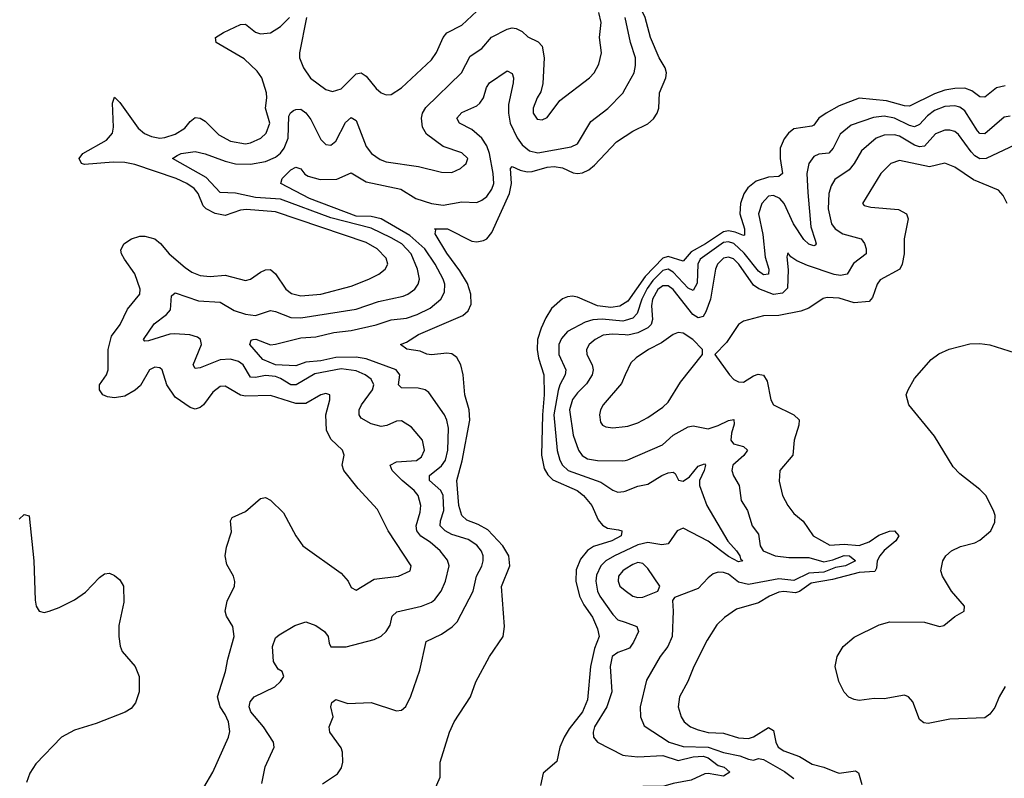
# Model space of a CAD drawing. Header units: inches. Extents: x 1843162 to 1959474, y 907081 to 1016326.
# Tile 106 of 256: x 1857592 to 1861507, y 971206 to 974221. Entities that reach past the tile are written whole.
import ezdxf

# ---------------------------------------------------------------- set-up
doc = ezdxf.new("R2010")
doc.units = ezdxf.units.IN
doc.header["$MEASUREMENT"] = 0
doc.layers.add('B8957', color=7, linetype='Continuous')
doc.layers.add('B8967', color=7, linetype='Continuous')

msp = doc.modelspace()

# ---------------------------------------------------------------- linework, layer by layer
at = {"layer": 'B8957', "color": 5}
for points, elevation in [([(1858732.4, 974230), (1858705.1, 974090), (1858705.4, 974070), (1858720.3, 974030), (1858749.2, 973989.2), (1858810, 973943.2), (1858836.4, 973936.4), (1858870, 973946.4), (1858930, 974006.2), (1858950, 974010.2), (1858970, 973996.5), (1859010, 973947.4), (1859030, 973930.3), (1859050, 973922.3), (1859070, 973924.4), (1859110, 973950.2), (1859230, 974061), (1859249, 974091), (1859276.1, 974150), (1859290, 974168.4), (1859350, 974198.9), (1859430, 974273.4)], 580), ([(1858324.5, 971170), (1858360.9, 971230), (1858422.4, 971370), (1858427.7, 971392.3), (1858422.5, 971430), (1858410, 971459.3), (1858389.9, 971490), (1858378.9, 971530), (1858411.2, 971630), (1858420, 971680), (1858445.3, 971770), (1858439.8, 971810), (1858414.2, 971850), (1858409.9, 971870), (1858417.5, 971910), (1858446.2, 971970), (1858447.7, 971987.7), (1858442.2, 972010), (1858415.9, 972055.9), (1858409.8, 972090), (1858414.9, 972125.1), (1858434.5, 972185.4), (1858431.1, 972230), (1858437.2, 972242.7), (1858490, 972266.3), (1858550, 972318.5), (1858570, 972321.8), (1858590, 972311.9), (1858641, 972261), (1858690.4, 972170), (1858718, 972130), (1858870, 972021.6), (1858898.4, 971990), (1858910, 971964.7), (1858930, 971954), (1859002, 971998), (1859099, 972010), (1859145.1, 972030), (1859148.2, 972050), (1859057.1, 972190), (1859014.7, 972274.7), (1858937.9, 972357.9), (1858880.7, 972430), (1858874.6, 972450), (1858882, 972490), (1858876.4, 972510), (1858830, 972554.2), (1858812.6, 972590), (1858809.9, 972650.1), (1858825.7, 972710), (1858826, 972730), (1858810, 972735.1), (1858790, 972729.8), (1858730, 972696), (1858690, 972695.1), (1858590, 972726.9), (1858490, 972724.9), (1858470, 972728.7), (1858410, 972764.8), (1858390, 972763.5), (1858359.7, 972740.3), (1858322.7, 972690), (1858310, 972679.9), (1858290, 972673.6), (1858270, 972679.8), (1858210, 972721.2), (1858177.3, 972770), (1858159.1, 972830), (1858150, 972838), (1858130, 972840.3), (1858108.4, 972830), (1858072.6, 972767.4), (1858051.7, 972748.3), (1858010, 972725.5), (1857970, 972718.6), (1857941.7, 972721.7), (1857923, 972730), (1857909.7, 972750), (1857909.8, 972770), (1857937.1, 972810), (1857943.9, 972830), (1857943.6, 972910), (1857957.3, 972962.7), (1857991.5, 973010), (1858021.5, 973070), (1858070.6, 973130), (1858071.2, 973150), (1858050.8, 973210.8), (1858008.9, 973270), (1857997.8, 973290), (1857995.2, 973304.8), (1858006, 973330), (1858037.6, 973350), (1858070, 973360.2), (1858090, 973361.3), (1858130, 973350.1), (1858152, 973332), (1858187.1, 973290), (1858250, 973236.6), (1858277.1, 973217.1), (1858310, 973203.8), (1858350, 973200.7), (1858410, 973205.2), (1858490, 973184.1), (1858510, 973189.3), (1858550, 973218.1), (1858570, 973226.7), (1858590, 973228.4), (1858610, 973211.5), (1858650.1, 973150), (1858672.9, 973132.9), (1858710, 973124), (1858790, 973130.1), (1858910, 973161.8), (1858980.5, 973190), (1859020.5, 973210), (1859046, 973230), (1859055.5, 973250), (1859050, 973273.1), (1859014, 973310), (1858970, 973336), (1858610, 973457.5), (1858493.6, 973466.4), (1858470, 973463.5), (1858410, 973443.4), (1858370, 973451), (1858334.1, 973470), (1858321.7, 973481.7), (1858301.6, 973530), (1858285.9, 973550), (1858257.2, 973570), (1858214, 973590), (1858050, 973645.6), (1858010, 973654), (1857964.7, 973655.3), (1857850, 973645.4), (1857838.7, 973650), (1857829, 973670), (1857843.9, 973690), (1857937.2, 973742.8), (1857962.1, 973770), (1857965.9, 973794.1), (1857961.6, 973890), (1857970, 973913.1), (1857990, 973892.1), (1858062.9, 973790), (1858088.4, 973768.4), (1858116.4, 973756.4), (1858150, 973750.9), (1858170, 973752.5), (1858210, 973766.1), (1858248.4, 973790), (1858270, 973816.5), (1858290, 973831.8), (1858310, 973830.2), (1858330, 973818.5), (1858383.7, 973763.7), (1858430, 973737.8), (1858490, 973728.3), (1858510, 973731.3), (1858550.8, 973750), (1858571.9, 973770), (1858586.4, 973810), (1858569.5, 973870), (1858575.5, 973910), (1858573.9, 973930), (1858555.6, 973990), (1858536.5, 974016.5), (1858485, 974065), (1858373.7, 974130), (1858371, 974150), (1858402.6, 974170), (1858470, 974201.6), (1858490, 974202.9), (1858530, 974171), (1858550, 974164.7), (1858590, 974168.9), (1858630, 974194.4), (1858665.2, 974230)], 580), ([(1858555.2, 971184.8), (1858568.8, 971251.2), (1858604.7, 971330), (1858601.7, 971350), (1858562.4, 971410), (1858511.4, 971470), (1858504.5, 971490), (1858508.2, 971510), (1858525.3, 971530), (1858607, 971570), (1858630, 971590.4), (1858642.7, 971610), (1858636.2, 971630), (1858620, 971640), (1858601.5, 971670), (1858597.5, 971730), (1858610, 971763.8), (1858623.5, 971776.5), (1858686.1, 971813.9), (1858730, 971828.1), (1858770, 971813.3), (1858803.9, 971790), (1858819.3, 971770), (1858823, 971743), (1858830, 971729.1), (1858890, 971729.2), (1859002, 971758), (1859029.1, 971770.9), (1859049.9, 971790.1), (1859064.8, 971815.2), (1859073.8, 971850), (1859091.8, 971868.2), (1859190, 971890.1), (1859230, 971906), (1859243.5, 971916.5), (1859268.6, 971950), (1859286, 971990), (1859299.9, 972050), (1859293.5, 972073.5), (1859263.9, 972110), (1859224.5, 972144.5), (1859187.9, 972167.9), (1859170.8, 972190), (1859168.5, 972210), (1859184.4, 972264.4), (1859186.8, 972290), (1859176.7, 972330), (1859161.2, 972350), (1859112.5, 972390), (1859073, 972430), (1859065.1, 972450), (1859090, 972463.8), (1859170, 972469.6), (1859190, 972483.8), (1859201.6, 972510), (1859193.8, 972550), (1859150, 972601.5), (1859110, 972626.2), (1859090, 972625.1), (1859052.2, 972607.8), (1859030, 972604.2), (1858990, 972614.6), (1858950, 972637.7), (1858942.3, 972650), (1858941.7, 972670), (1858951.3, 972690), (1858995.2, 972750), (1859000.2, 972770), (1858990, 972792.1), (1858965.8, 972810), (1858930, 972825), (1858870, 972833.8), (1858765.9, 972814.1), (1858691.1, 972770), (1858670, 972769.9), (1858630, 972795.5), (1858610, 972802.4), (1858570, 972806.9), (1858530, 972799.5), (1858510, 972801), (1858481.2, 972850), (1858462.2, 972862.2), (1858430, 972871.7), (1858390, 972868.9), (1858310, 972837.8), (1858290, 972835.1), (1858282.5, 972850), (1858315.7, 972930), (1858311.4, 972950), (1858299, 972959), (1858268.3, 972968.3), (1858207.6, 972972.4), (1858188.9, 972971.1), (1858104.6, 972944.6), (1858090, 972943.5), (1858085.1, 972950), (1858127.1, 973012.9), (1858176.5, 973050), (1858191.4, 973068.6), (1858196.5, 973123.5), (1858210, 973135.9), (1858303.9, 973103.9), (1858390, 973099), (1858444.7, 973064.7), (1858490, 973050.5), (1858530, 973045.9), (1858590, 973064.8), (1858610, 973061.6), (1858670, 973037.5), (1858710, 973035.8), (1858929.9, 973070.1), (1859019.4, 973100.6), (1859117.2, 973122.8), (1859136.1, 973130), (1859163.2, 973150), (1859176.9, 973170), (1859182, 973190), (1859174.5, 973230), (1859148.4, 973290), (1859111.6, 973330), (1859070, 973353.8), (1858990, 973393.2), (1858830, 973434.2), (1858630, 973507.8), (1858530, 973514.6), (1858450, 973532), (1858390, 973534.2), (1858333.5, 973593.5), (1858199.7, 973670), (1858218.4, 973681.6), (1858234.5, 973690), (1858290, 973696.8), (1858330, 973688.6), (1858410, 973658.5), (1858450, 973648.6), (1858510, 973647), (1858570, 973656.9), (1858610, 973675.3), (1858630, 973690.7), (1858644.6, 973710), (1858660.1, 973750), (1858662.3, 973837.7), (1858668.5, 973851.5), (1858680.4, 973859.6), (1858690, 973864.8), (1858710, 973865.5), (1858730.6, 973850.6), (1858750, 973824.8), (1858790, 973744.5), (1858810, 973725.6), (1858830, 973722.3), (1858850, 973738), (1858888, 973812), (1858910, 973831.8), (1858930, 973820.8), (1858970, 973717.5), (1858991.8, 973690), (1859025.3, 973665.3), (1859050, 973656.8), (1859177.8, 973637.8), (1859270, 973614.6), (1859310, 973614.3), (1859345.1, 973630), (1859358.7, 973641.3), (1859367.8, 973650), (1859373.5, 973670), (1859350, 973692.2), (1859276.5, 973716.5), (1859210, 973766.6), (1859194.5, 973794.5), (1859189.9, 973830), (1859193.6, 973850), (1859207.4, 973872.6), (1859349, 974010), (1859383.7, 974076.3), (1859430, 974106.2), (1859468.2, 974151.8), (1859530, 974183.7), (1859550, 974188.6), (1859566.5, 974186.5), (1859590, 974174.2), (1859613, 974153), (1859653.7, 974133.7), (1859670, 974115.3), (1859678, 974070), (1859672.5, 973967.5), (1859665, 973935), (1859649.2, 973910), (1859634, 973870), (1859634.3, 973850), (1859650, 973825.2), (1859670, 973822.7), (1859690, 973832.4), (1859740, 973900), (1859858.2, 973990), (1859876.5, 974010), (1859895, 974045), (1859905.4, 974090), (1859898, 974150), (1859904.2, 974210), (1859895.6, 974250)], 560), ([(1858796.3, 971183.7), (1858856.4, 971223.6), (1858871.9, 971248.1), (1858876.8, 971270), (1858875.8, 971310), (1858870, 971326.6), (1858825.4, 971390), (1858823, 971410), (1858838.7, 971450), (1858828.9, 971490), (1858832.8, 971507.2), (1858850, 971518.7), (1858896.6, 971503.4), (1858990, 971507.7), (1859090, 971474), (1859110, 971477.1), (1859128.3, 971491.7), (1859147.7, 971532.3), (1859183.9, 971636.1), (1859208.7, 971750), (1859270, 971779.3), (1859312.1, 971807.9), (1859331.6, 971828.4), (1859394.9, 971950), (1859408.1, 972010), (1859430.3, 972049.7), (1859435.5, 972070), (1859435, 972090), (1859428.6, 972108.6), (1859410, 972132.4), (1859375.4, 972155.4), (1859310, 972175.6), (1859284.2, 972190), (1859264.4, 972210), (1859265.3, 972230), (1859278.4, 972270), (1859276.1, 972330), (1859267.2, 972350), (1859222.4, 972390), (1859221.8, 972410), (1859270, 972447.4), (1859284.7, 972470), (1859294.9, 972510), (1859297.1, 972597.1), (1859290.9, 972630), (1859281.5, 972650), (1859219.7, 972739.7), (1859204.2, 972750), (1859177.1, 972757.1), (1859110, 972757.8), (1859098.3, 972770), (1859104.1, 972810), (1859089, 972829), (1858970, 972873.1), (1858930, 972880.4), (1858850, 972878.4), (1858790, 972864.8), (1858730, 972859.9), (1858690, 972845.4), (1858610, 972848.9), (1858559.6, 972870), (1858507.1, 972930), (1858513, 972947), (1858521.2, 972950), (1858530.9, 972950.9), (1858590, 972928.7), (1858610, 972931), (1858710, 972957.2), (1858770, 972961.1), (1858841.5, 972978.5), (1858910, 972985.4), (1859010, 973008.5), (1859070, 973028.4), (1859130, 973035.5), (1859172.8, 973050), (1859225, 973075), (1859266.3, 973110), (1859281.3, 973138.7), (1859282.4, 973170), (1859276.3, 973190), (1859244.7, 973250), (1859202.8, 973310), (1859143.5, 973363.5), (1859029.6, 973429.6), (1858990, 973438.6), (1858930, 973440.2), (1858744.7, 973510), (1858630.8, 973570), (1858635.8, 973590), (1858670, 973624), (1858690, 973635.4), (1858710, 973628), (1858726.7, 973606.7), (1858739.1, 973599.1), (1858786.6, 973586.6), (1858852.7, 973587.3), (1858910, 973612.3), (1858970, 973577.2), (1859107.6, 973547.6), (1859167.3, 973510), (1859230, 973490.5), (1859275.6, 973484.4), (1859350, 973496.8), (1859410, 973495), (1859430, 973503.2), (1859450, 973518.9), (1859470, 973547.1), (1859477.1, 973570), (1859475.5, 973610), (1859460.3, 973690), (1859450, 973719.2), (1859430, 973749.9), (1859390, 973784.8), (1859340.4, 973810), (1859330.8, 973830), (1859350, 973852.8), (1859410, 973878.7), (1859421.3, 973890), (1859436.2, 973910), (1859448.6, 973951.4), (1859459.8, 973970), (1859530, 974018.2), (1859550, 974006.7), (1859555.8, 973990), (1859554.1, 973970), (1859535.7, 973884.3), (1859535.3, 973850), (1859541.8, 973810), (1859570, 973752.2), (1859590, 973724.2), (1859619.9, 973699.9), (1859652.5, 973692.5), (1859784.8, 973715.2), (1859810, 973728.1), (1859863, 973817), (1859931.2, 973868.8), (1859990.4, 973929.6), (1860000, 973946.7)], 540), ([(1859220.9, 971110), (1859264.5, 971210), (1859263.7, 971270), (1859301, 971390), (1859319.8, 971430), (1859385.1, 971530), (1859406.2, 971590), (1859460.5, 971690), (1859514.5, 971770), (1859519.5, 971810), (1859507.9, 971967.9), (1859541.1, 972050), (1859537.6, 972090), (1859513.1, 972130), (1859453.7, 972193.7), (1859415.4, 972215.4), (1859370, 972232.2), (1859350, 972249.9), (1859338.6, 972290), (1859329.9, 972390), (1859351.9, 972468.1), (1859382.1, 972630), (1859379.2, 972670), (1859362, 972730), (1859355.1, 972810), (1859346.2, 972850), (1859330, 972878.6), (1859310, 972893), (1859290, 972896.4), (1859230, 972888.6), (1859211.3, 972891.3), (1859184.2, 972904.2), (1859131.3, 972911.3), (1859106.6, 972930), (1859130, 972939.6), (1859178, 972970), (1859354.2, 973045.8), (1859375.8, 973064.2), (1859387.4, 973090), (1859385.8, 973130), (1859373.1, 973173.1), (1859342.7, 973222.7), (1859290, 973292.9), (1859244.7, 973370), (1859246.3, 973386.3), (1859242, 973390), (1859293, 973390), (1859390, 973341.3), (1859410, 973337.7), (1859437, 973342.9), (1859450, 973350.1), (1859470, 973376), (1859539.3, 973530), (1859547.3, 973570), (1859544.4, 973630), (1859550, 973638.3), (1859582.5, 973622.5), (1859610, 973616.8), (1859630, 973618.2), (1859690, 973635.4), (1859717.2, 973637.2), (1859750, 973632.8), (1859792.8, 973612.8), (1859810, 973609.3), (1859830, 973612.1), (1859855.6, 973624.4), (1859877.6, 973642.4), (1859964.6, 973735.4), (1860000, 973758.8)], 520), ([(1860000, 973095.8), (1859977.8, 973082.2), (1859942.3, 973077.7), (1859890, 973084.5), (1859810, 973117.9), (1859790, 973121.8), (1859770, 973120.2), (1859750, 973111.9), (1859707.3, 973072.7), (1859683.8, 973036.2), (1859665.1, 972994.9), (1859651.7, 972950), (1859649.7, 972910), (1859655.7, 972875.7), (1859676.6, 972810), (1859677.4, 972730), (1859671, 972650), (1859667.2, 972490), (1859677.6, 972437.6), (1859692, 972412), (1859712.5, 972392.5), (1859809.1, 972350), (1859834.2, 972330), (1859866.8, 972290), (1859892.8, 972232.8), (1859910, 972212), (1859930, 972200.7), (1859973.5, 972193.5), (1859986.8, 972190), (1859986.8, 972186.8), (1859983.1, 972170), (1859946.7, 972150), (1859873.3, 972126.7), (1859850, 972111.4), (1859822.5, 972077.5), (1859805, 972035), (1859804, 971990), (1859818.2, 971930), (1859835.6, 971895.6), (1859870, 971847.1), (1859890, 971799.5), (1859895.9, 971770), (1859878.1, 971721.9), (1859861.7, 971650), (1859850, 971518), (1859830.6, 971470), (1859777, 971403), (1859756.9, 971370), (1859739.3, 971330), (1859727.7, 971272.3), (1859673.3, 971226.7), (1859662.4, 971177.6)], 520), ([(1860000, 973026.1), (1859990, 973023.4), (1859908.8, 973031.2), (1859871.7, 973028.3), (1859840.5, 973019.5), (1859770, 972981.4), (1859745.9, 972954.1), (1859735.3, 972930), (1859736.2, 972890), (1859764, 972830), (1859761.6, 972810), (1859740.1, 972770), (1859733.2, 972746.8), (1859716.7, 972650), (1859729.5, 972509.5), (1859740.1, 972470), (1859750.6, 972450), (1859773.5, 972430), (1859902.5, 972382.5), (1859950, 972351.6), (1859970, 972343.7), (1859994.5, 972345.5), (1860000, 972347.6)], 540), ([(1860000, 972968.3), (1859948.4, 972971.6), (1859912.7, 972967.3), (1859879.8, 972950), (1859857.1, 972930), (1859845.7, 972910), (1859846.6, 972890), (1859868.8, 972850), (1859872.6, 972830), (1859868.9, 972810), (1859846, 972774), (1859810, 972738.5), (1859790, 972711.5), (1859778.8, 972670), (1859792.8, 972570), (1859813.9, 972510), (1859829, 972489), (1859850, 972476.4), (1859890, 972469.6), (1859990, 972467.5), (1860000, 972469.8)], 560), ([(1860000, 972809), (1859984.5, 972775.5), (1859912.7, 972690), (1859901.6, 972670), (1859897.6, 972650), (1859902, 972622), (1859909.5, 972609.5), (1859922.5, 972602.5), (1859950, 972598.6), (1860000, 972604.8)], 580), ([(1857590, 972236.3), (1857610, 972255.1), (1857630, 972249.3), (1857649.3, 972070), (1857653.9, 971913.9), (1857657.6, 971890), (1857669.8, 971869.8), (1857690, 971864.8), (1857710, 971869.8), (1857750, 971884.5), (1857810, 971915.6), (1857854.5, 971945.5), (1857910, 972003.6), (1857930, 972018.4), (1857950, 972022), (1857970, 972012.3), (1857990, 971995.1), (1858005.1, 971970), (1858006, 971906), (1857986.1, 971813.9), (1857986.6, 971770), (1857991.8, 971731.8), (1857999.7, 971710), (1858051, 971650), (1858067.1, 971610), (1858067.2, 971550), (1858053.5, 971506.5), (1858035.9, 971484.1), (1858011.6, 971468.4), (1857896, 971424), (1857810, 971397.4), (1857759.1, 971370), (1857656.7, 971263.3), (1857633.1, 971226.9), (1857619.2, 971190)], 620), ([(1860000, 972110.1), (1859957.4, 972090), (1859923.2, 972070), (1859902.6, 972050), (1859886, 972014), (1859882.7, 971990), (1859889.2, 971950), (1859899.4, 971930), (1859950, 971856.6), (1859970, 971836.4), (1860000, 971826)], 540), ([(1860000, 972037.5), (1859990, 972031.2), (1859973.2, 972010), (1859971.4, 971990), (1859978.4, 971970), (1860000, 971953)], 560), ([(1860000, 971717.2), (1859970, 971705.4), (1859948.6, 971690), (1859940.4, 971650), (1859946.8, 971550), (1859926.3, 971490), (1859878.3, 971410), (1859872, 971390), (1859873.4, 971370), (1859889.7, 971349.7), (1859990, 971298.3), (1860000, 971297.1)], 540)]:
    msp.add_lwpolyline(points, dxfattribs=dict(at, elevation=elevation))
at = {"layer": 'B8967', "color": 5}
for points, elevation in [([(1860000, 973758.8), (1860030, 973778.6), (1860090, 973806.8), (1860112.5, 973827.5), (1860126.5, 973850), (1860133, 973870), (1860136.6, 973930), (1860161.3, 973990), (1860163.4, 974010), (1860158.4, 974030), (1860135.4, 974070), (1860100.8, 974150), (1860079.5, 974230), (1860056.3, 974276.3), (1860021.2, 974330), (1860000, 974375)], 520), ([(1860000, 973946.7), (1860035.7, 974010), (1860041.4, 974038.6), (1860040.2, 974070), (1860021.2, 974130), (1860000, 974229.5)], 540), ([(1861510, 973958), (1861475.9, 973950), (1861430, 973912.7), (1861410, 973914), (1861378.1, 973938.1), (1861350, 973948.4), (1861310, 973947.8), (1861270, 973941.2), (1861230, 973927.1), (1861130, 973877.9), (1861110, 973878.3), (1861038.7, 973898.7), (1860930, 973909.9), (1860850, 973879), (1860798.6, 973850), (1860770.1, 973830), (1860750, 973801.6), (1860742.4, 973797.6), (1860670, 973787.9), (1860649.2, 973770), (1860632.4, 973747.6), (1860615.3, 973710), (1860615.6, 973670), (1860625.8, 973610), (1860610, 973598.2), (1860570, 973595.9), (1860520.9, 973579.1), (1860487.2, 973552.8), (1860471.3, 973528.7), (1860458.4, 973490), (1860455.9, 973450), (1860474.1, 973390), (1860474.6, 973365.4), (1860470, 973363), (1860436.5, 973376.5), (1860410, 973381.5), (1860390, 973377.8), (1860319.3, 973330), (1860261.8, 973298.2), (1860230, 973261.4), (1860170, 973279.7), (1860150, 973273.1), (1860079, 973201), (1860010, 973101.9), (1860000, 973095.8)], 520), ([(1861530, 973838.3), (1861506.9, 973833.1), (1861430, 973767.5), (1861410, 973768.8), (1861399.8, 973779.8), (1861350, 973859), (1861330, 973873.6), (1861310, 973878.2), (1861270, 973876.2), (1861230, 973860.6), (1861201, 973839), (1861170, 973804.3), (1861150, 973795.6), (1861130, 973800.6), (1861070, 973829.9), (1861030, 973837.2), (1860987.6, 973832.4), (1860898.5, 973801.5), (1860853.8, 973766.2), (1860827.2, 973710), (1860810, 973690.5), (1860770, 973686.4), (1860750, 973678), (1860729.5, 973650), (1860722.5, 973610), (1860725.7, 973534.3), (1860737.5, 973397.5), (1860755, 973345), (1860758.6, 973330), (1860755.4, 973324.6), (1860750, 973322.5), (1860730, 973329.3), (1860710, 973347.9), (1860668.8, 973410), (1860632.3, 973490), (1860615.2, 973510), (1860590, 973522.8), (1860570, 973519.1), (1860543.4, 973490), (1860529.7, 973450), (1860546.9, 973366.9), (1860556.7, 973276.7), (1860571.5, 973230), (1860570.1, 973209.9), (1860550, 973207.4), (1860530, 973221.3), (1860473.3, 973293.3), (1860431.2, 973331.2), (1860410, 973338.2), (1860390, 973335.2), (1860297.8, 973270), (1860288.8, 973250), (1860285.5, 973174.5), (1860270, 973145.3), (1860250, 973153.6), (1860190, 973217.8), (1860170, 973229.6), (1860150, 973224.2), (1860110, 973184.2), (1860087.6, 973152.4), (1860066, 973110), (1860046.9, 973053.1), (1860030, 973034.4), (1860000, 973026.1)], 540), ([(1861550, 973723.7), (1861434.3, 973670), (1861410, 973668.6), (1861390, 973680.2), (1861375.7, 973695.7), (1861324.3, 973764.3), (1861310, 973776.7), (1861290, 973782.7), (1861270, 973781.9), (1861232.9, 973767.1), (1861190, 973718.7), (1861170, 973715.4), (1861150, 973722.3), (1861090, 973757.8), (1861070, 973762.9), (1861030, 973762.2), (1860998.2, 973750), (1860939.6, 973700.4), (1860910.4, 973649.6), (1860890, 973623.9), (1860833.7, 973586.3), (1860819.3, 973560.7), (1860809.6, 973530.4), (1860806.3, 973470), (1860819.6, 973410), (1860835.1, 973390), (1860865.2, 973370), (1860937.3, 973350), (1860951.2, 973331.2), (1860958, 973310), (1860957.5, 973290), (1860907.4, 973252.6), (1860882.3, 973210), (1860855.7, 973204.3), (1860830, 973208), (1860724.4, 973244.4), (1860682.5, 973262.5), (1860658.5, 973278.5), (1860645.8, 973294.2), (1860641.8, 973278.2), (1860647.3, 973227.3), (1860645.4, 973154.6), (1860625.7, 973134.3), (1860590, 973128.7), (1860530.9, 973150.9), (1860510, 973166.2), (1860451.3, 973250), (1860430, 973270.3), (1860410, 973277.3), (1860390, 973273.2), (1860366.9, 973250), (1860358.5, 973230), (1860338.5, 973110), (1860320.6, 973059.4), (1860310, 973041.4), (1860290, 973036), (1860268.8, 973048.8), (1860190, 973149.1), (1860170, 973164), (1860150, 973163.7), (1860130, 973149), (1860108.5, 973110), (1860104.5, 973084.5), (1860108.7, 973030), (1860102.9, 973010), (1860090, 972996.6), (1860050, 972977.1), (1860010, 972967.7), (1860000, 972968.3)], 560), ([(1861518, 973490), (1861502.2, 973522.2), (1861484, 973544), (1861384.1, 973584.1), (1861310, 973635.2), (1861270.5, 973650.5), (1861210, 973636.6), (1861090, 973661.3), (1861056.5, 973650), (1861015.6, 973610), (1860943, 973490), (1860950, 973483), (1860975.8, 973475.8), (1861086.7, 973466.7), (1861118.5, 973450), (1861124.5, 973430), (1861108.4, 973350), (1861109.3, 973290), (1861101.1, 973250), (1861091.3, 973230), (1861012.9, 973187.1), (1861001.6, 973170), (1860983.1, 973116.9), (1860970, 973101.1), (1860910, 973095.9), (1860850, 973114), (1860803.2, 973116.8), (1860787.4, 973112.6), (1860730, 973074), (1860697.8, 973062.2), (1860610, 973045.4), (1860550, 973043.5), (1860470, 973022.4), (1860450, 973009.6), (1860402, 972938), (1860356, 972890), (1860414.4, 972810), (1860431.4, 972791.4), (1860450, 972781.7), (1860470, 972780.2), (1860510, 972806), (1860528.2, 972811.8), (1860550, 972807.7), (1860564.8, 972784.8), (1860578.9, 972710), (1860588.9, 972690), (1860670.4, 972650), (1860690.8, 972630.8), (1860690.1, 972610), (1860671, 972550), (1860666.9, 972490), (1860614.9, 972430), (1860612.4, 972387.6), (1860625.8, 972330), (1860646.7, 972290), (1860670, 972258.5), (1860707.8, 972227.7), (1860746.7, 972170), (1860813.3, 972133.3), (1860870, 972136.9), (1860930, 972131.3), (1860970, 972146.4), (1861007.7, 972172.3), (1861050, 972188.8), (1861070, 972189.6), (1861087.1, 972170), (1861075.2, 972150), (1861029, 972111), (1861012, 972090), (1861002.2, 972070), (1860999.4, 972040.6), (1860991.7, 972028.3), (1860930, 972023.5), (1860824, 971996), (1860738.8, 971981.2), (1860692.1, 971947.9), (1860676.2, 971943.8), (1860630, 971948.8), (1860610, 971945.5), (1860573.4, 971930), (1860530, 971903.7), (1860442, 971878), (1860394.4, 971845.6), (1860364.3, 971815.7), (1860325.1, 971754.9), (1860272.6, 971650), (1860248.6, 971591.4), (1860215.2, 971530), (1860211, 971490), (1860222.2, 971450), (1860233.8, 971430), (1860259.6, 971410), (1860290, 971398.3), (1860330, 971388.4), (1860390, 971385.4), (1860450, 971367.3), (1860490, 971364), (1860510, 971370.7), (1860570, 971408.5), (1860590, 971395.8), (1860598.5, 971350), (1860607.9, 971330), (1860630, 971315.5), (1860692.4, 971292.4), (1860742.5, 971262.5), (1860790, 971250.9), (1860838, 971230), (1860850, 971226.9), (1860916, 971236), (1860927.9, 971227.9), (1860940.9, 971180.9)], 580), ([(1860000, 972604.8), (1860010, 972606), (1860050, 972619), (1860090, 972640.2), (1860150, 972681.6), (1860170, 972701.2), (1860219, 972781), (1860307.3, 972890), (1860307.6, 972910), (1860268.6, 972950), (1860230, 972974.8), (1860210, 972978.4), (1860190, 972969.8), (1860143.7, 972936.3), (1860092.8, 972910), (1860043.1, 972876.9), (1860022.5, 972857.5), (1860000, 972809)], 580), ([(1861510, 971571.1), (1861486.6, 971530), (1861470, 971487.2), (1861450, 971460.8), (1861430, 971446), (1861290, 971441.5), (1861203.9, 971423.9), (1861187.1, 971427.1), (1861170, 971439.3), (1861143.4, 971510), (1861125.5, 971530), (1861110, 971536.4), (1861030, 971522), (1860990, 971522.8), (1860930, 971515.4), (1860910, 971518.8), (1860888.9, 971528.9), (1860870, 971548.9), (1860848.8, 971591.2), (1860834.9, 971650), (1860842.3, 971690), (1860866.3, 971730), (1860910, 971767.6), (1861010, 971816.2), (1861052.2, 971827.8), (1861190, 971827), (1861249.5, 971809.5), (1861267.2, 971812.8), (1861310, 971849.2), (1861347.9, 971870), (1861348.4, 971890), (1861297, 971950), (1861261.2, 972010), (1861254.9, 972030), (1861262.8, 972070), (1861274.9, 972090), (1861296.9, 972110), (1861332.2, 972127.8), (1861390, 972141.4), (1861410, 972152), (1861452.8, 972190), (1861470, 972223.7), (1861470.2, 972250), (1861464, 972270), (1861434.2, 972330), (1861410, 972354.3), (1861330, 972415.8), (1861303.4, 972443.4), (1861230, 972565.5), (1861127.7, 972690), (1861117.1, 972730), (1861124.4, 972750), (1861150, 972794.5), (1861216.4, 972870), (1861247.3, 972892.7), (1861288.2, 972911.8), (1861370, 972933.5), (1861410, 972934.8), (1861450, 972928.4), (1861550, 972897.7)], 620), ([(1860000, 972469.8), (1860010, 972472.1), (1860148.4, 972531.6), (1860190, 972570.2), (1860250, 972602.4), (1860270, 972606.7), (1860330, 972595.6), (1860370, 972608.1), (1860410, 972627.9), (1860432.3, 972632.3), (1860433.2, 972613.1), (1860422.5, 972577.5), (1860419.8, 972550), (1860430, 972535.8), (1860470, 972524.9), (1860485.8, 972510), (1860471.5, 972488.5), (1860427.8, 972450), (1860423.5, 972430), (1860430, 972408.2), (1860453.5, 972370), (1860460.6, 972310), (1860485.6, 972270), (1860505.2, 972210), (1860530, 972177), (1860536.4, 972130), (1860548.8, 972110), (1860596, 972090), (1860650, 972083), (1860730, 972083.2), (1860790, 972067), (1860825.3, 972074.7), (1860870, 972092.1), (1860892.2, 972090), (1860912.9, 972072.9), (1860914.8, 972070), (1860875.8, 972050), (1860836.1, 972043.9), (1860790, 972025.8), (1860730, 972020.7), (1860670, 971992.6), (1860610, 971998.5), (1860490, 971976.2), (1860450, 971985.5), (1860410, 972016.9), (1860390, 972024.6), (1860370, 972025.7), (1860350, 972018.3), (1860330, 972003.4), (1860290, 971960.2), (1860195.3, 971924.7), (1860187.3, 971912.7), (1860190.2, 971870.2), (1860186.7, 971770), (1860169.4, 971730), (1860138.3, 971690), (1860084.1, 971595.9), (1860059.7, 971490), (1860060.8, 971450), (1860075.2, 971415.2), (1860175, 971350), (1860230, 971332.7), (1860330.2, 971330.2), (1860390, 971308.8), (1860456, 971296), (1860490, 971281.5), (1860510, 971278.4), (1860530, 971285.1), (1860550, 971281), (1860632.9, 971232.9), (1860670, 971205.4)], 560), ([(1860000, 972347.6), (1860050, 972366.8), (1860090, 972375), (1860145.3, 972410), (1860170, 972419.6), (1860190, 972422.2), (1860198.1, 972418.1), (1860211.5, 972391.5), (1860230, 972386.8), (1860255.2, 972404.8), (1860290, 972446.2), (1860315.5, 972455.5), (1860319, 972450), (1860313.9, 972430), (1860294.7, 972390), (1860295.1, 972370), (1860324.2, 972290), (1860408.4, 972148.4), (1860442.2, 972110), (1860456.1, 972090), (1860457.8, 972077.8), (1860468, 972070), (1860450, 972066.2), (1860410, 972088), (1860330, 972148.7), (1860230, 972200.2), (1860206, 972190), (1860170, 972137.6), (1860145.5, 972134.6), (1860090, 972142.6), (1860050, 972133.8), (1860000, 972110.1)], 540), ([(1860000, 971953), (1860029.6, 971929.6), (1860050, 971924), (1860070, 971926.3), (1860129.4, 971950), (1860136.9, 971970), (1860090, 972040.2), (1860070, 972059.5), (1860050, 972063.4), (1860030, 972056.2), (1860000, 972037.5)], 560), ([(1860000, 971826), (1860046.5, 971810), (1860052.3, 971790), (1860033.1, 971746.9), (1860016.3, 971723.7), (1860000, 971717.2)], 540), ([(1860000, 971297.1), (1860050, 971291.5), (1860150, 971296.5), (1860210, 971276.7), (1860270, 971292), (1860310, 971294.5), (1860330, 971287.7), (1860370, 971257.3), (1860392.7, 971250), (1860416.4, 971230), (1860390, 971214), (1860330, 971225.4), (1860316.6, 971223.4), (1860261.4, 971198.6), (1860190, 971186), (1860150, 971173.8), (1860070, 971173.9), (1860014.3, 971145.7), (1860000, 971142.6)], 540)]:
    msp.add_lwpolyline(points, dxfattribs=dict(at, elevation=elevation))

doc.saveas('drawing.dxf')
